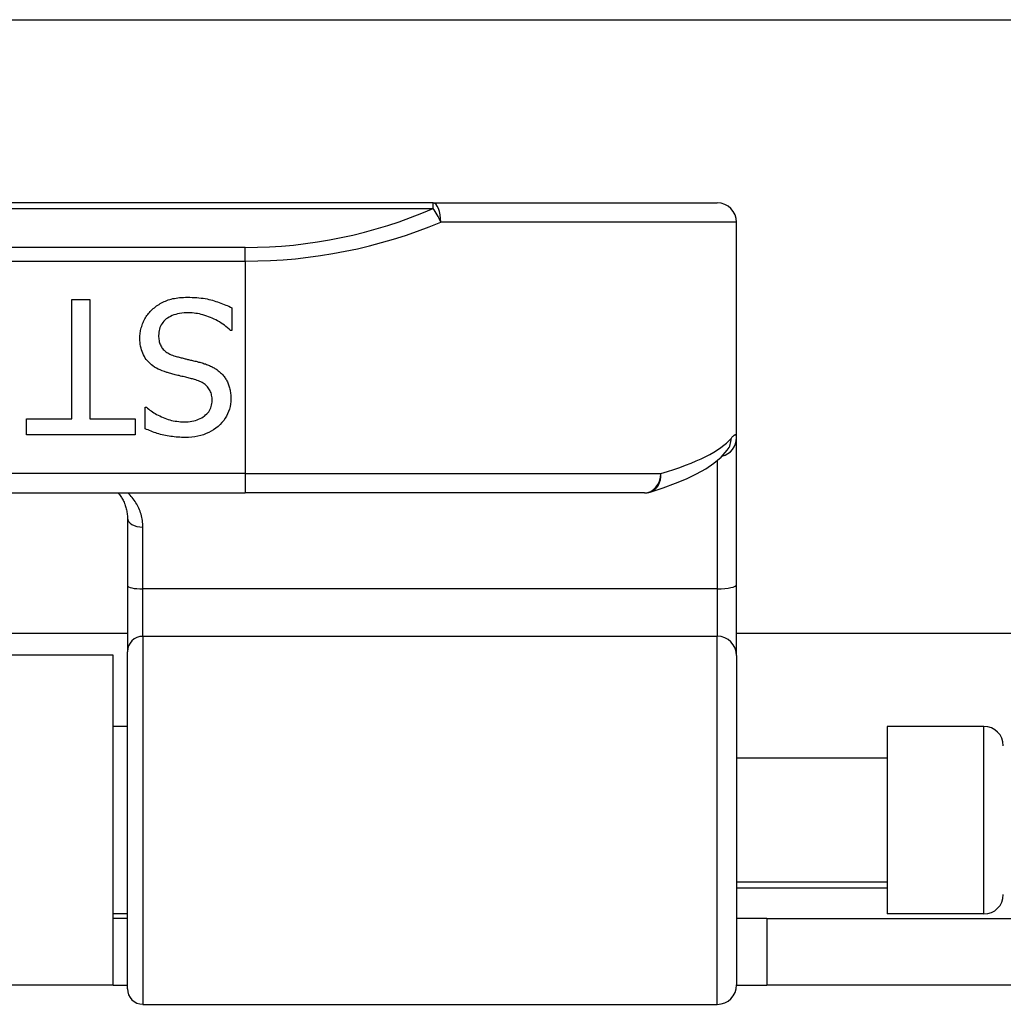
# Model space of a CAD drawing. Header units: inches. Extents: x 20 to 683, y 61 to 320.
# Tile 60 of 205: x 88.42 to 89.42, y 177.26 to 178.26. Entities that reach past the tile are written whole.
import ezdxf

# ---------------------------------------------------------------- set-up
doc = ezdxf.new("R2010")
doc.units = ezdxf.units.IN
doc.header["$MEASUREMENT"] = 0
doc.layers.add('Visible Edges(ANSI)', color=7, linetype='Continuous', lineweight=25)
doc.layers.add('Visible Tangent Edges(ANSI)', color=7, linetype='Continuous', lineweight=25)

msp = doc.modelspace()

# ---------------------------------------------------------------- linework, layer by layer
at = {"layer": 'Visible Edges(ANSI)'}
for p, q in [((21.2813, 178.2587), (91.2173, 178.2587)), ((88.8419, 178.0722), (86.9597, 178.0722)), ((88.8419, 178.0722), (89.1312, 178.0722)), ((89.1508, 177.8331), (89.1508, 178.0525)), ((88.4743, 177.9737), (88.4926, 177.9737)), ((88.4743, 177.8522), (88.4743, 177.9737)), ((88.4926, 177.9737), (88.4926, 177.8522)), ((88.6371, 177.9654), (88.6371, 177.9424)), ((88.6371, 177.9424), (88.6358, 177.9424)), ((88.5488, 177.8642), (88.5501, 177.8642)), ((88.5488, 177.8423), (88.5488, 177.8642)), ((88.4281, 177.8522), (88.4743, 177.8522)), ((88.4281, 177.8359), (88.4281, 177.8522)), ((88.4926, 177.8522), (88.5388, 177.8522)), ((88.5388, 177.8522), (88.5388, 177.8359)), ((88.5388, 177.8359), (88.4281, 177.8359)), ((89.1508, 177.6836), (89.1508, 177.8331)), ((89.1414, 177.8204), (89.1418, 177.8208)), ((87.1508, 177.777), (88.6508, 177.777)), ((89.0571, 177.777), (88.6508, 177.777)), ((88.5308, 177.7512), (88.5308, 177.6827)), ((89.1508, 177.6113), (89.1508, 177.6836)), ((88.5308, 177.6827), (88.5308, 177.6152)), ((88.5308, 177.6337), (87.2709, 177.6337)), ((91.2173, 177.6337), (89.1508, 177.6337)), ((88.5308, 177.272), (88.5308, 177.6152)), ((88.5163, 177.6117), (87.2853, 177.6117)), ((88.5163, 177.2757), (88.5163, 177.6117)), ((89.1508, 177.6113), (89.1508, 177.2759)), ((88.5308, 177.5392), (88.5163, 177.5392)), ((89.3044, 177.5392), (89.3044, 177.3483)), ((89.4028, 177.5392), (89.3044, 177.5392)), ((89.3044, 177.5067), (89.1508, 177.5067)), ((89.3044, 177.3807), (89.1508, 177.3807)), ((88.5308, 177.3483), (88.5163, 177.3483)), ((88.5308, 177.3437), (88.5163, 177.3437)), ((89.1818, 177.3437), (89.1508, 177.3437)), ((89.1818, 177.3437), (89.4938, 177.3437)), ((89.1818, 177.3437), (89.1818, 177.2757)), ((89.4028, 177.3483), (89.3044, 177.3483)), ((88.5163, 177.2757), (87.2853, 177.2757)), ((88.5163, 177.2757), (88.5308, 177.2757)), ((89.1508, 177.2757), (89.1818, 177.2757)), ((89.4938, 177.2757), (89.1818, 177.2757)), ((88.5465, 177.2562), (89.1312, 177.2562))]:
    msp.add_line(p, q, dxfattribs=at)
at = {"layer": 'Visible Edges(ANSI)', "flags": 128}
for points in [[(88.5559, 177.9636), (88.557, 177.9646), (88.5582, 177.9655), (88.5593, 177.9665), (88.5605, 177.9673), (88.5617, 177.9682), (88.563, 177.9689), (88.5642, 177.9697), (88.5655, 177.9704), (88.5668, 177.9711), (88.5681, 177.9717), (88.5695, 177.9723), (88.5709, 177.9729), (88.5723, 177.9734), (88.5738, 177.9739), (88.5753, 177.9743), (88.5769, 177.9747), (88.5786, 177.975), (88.5803, 177.9753), (88.5821, 177.9756), (88.5839, 177.9758), (88.5858, 177.9759), (88.5878, 177.976), (88.5898, 177.9761), (88.5919, 177.9761)], [(88.5919, 177.9761), (88.5943, 177.9761), (88.5967, 177.976), (88.5991, 177.9759), (88.6014, 177.9758), (88.6036, 177.9756), (88.6057, 177.9753), (88.6078, 177.9751), (88.6099, 177.9747), (88.6118, 177.9744), (88.6137, 177.974), (88.6156, 177.9735), (88.6173, 177.973), (88.6191, 177.9725), (88.6208, 177.9719), (88.6225, 177.9714), (88.6242, 177.9708), (88.6259, 177.9702), (88.6275, 177.9695), (88.6292, 177.9689), (88.6308, 177.9682), (88.6324, 177.9676), (88.634, 177.9669), (88.6356, 177.9661), (88.6371, 177.9654)], [(88.5434, 177.9344), (88.5434, 177.9357), (88.5435, 177.9371), (88.5436, 177.9384), (88.5438, 177.9398), (88.544, 177.9411), (88.5442, 177.9424), (88.5445, 177.9438), (88.5449, 177.9451), (88.5453, 177.9464), (88.5457, 177.9477), (88.5462, 177.949), (88.5467, 177.9503), (88.5473, 177.9516), (88.5479, 177.9529), (88.5485, 177.9541), (88.5492, 177.9553), (88.5499, 177.9564), (88.5507, 177.9576), (88.5515, 177.9587), (88.5523, 177.9597), (88.5531, 177.9607), (88.554, 177.9617), (88.555, 177.9627), (88.5559, 177.9636)], [(88.5932, 177.9603), (88.5907, 177.9602), (88.5884, 177.9601), (88.5861, 177.9599), (88.5839, 177.9596), (88.5819, 177.9592), (88.5799, 177.9587), (88.578, 177.9581), (88.5763, 177.9575), (88.5746, 177.9567), (88.5731, 177.9559), (88.5716, 177.955), (88.5703, 177.954), (88.569, 177.9529), (88.5679, 177.9517), (88.5669, 177.9505), (88.566, 177.9493), (88.5652, 177.948), (88.5645, 177.9466), (88.5639, 177.9452), (88.5634, 177.9437), (88.563, 177.9422), (88.5627, 177.9406), (88.5626, 177.939), (88.5625, 177.9373)], [(88.6358, 177.9424), (88.6342, 177.9438), (88.6327, 177.9451), (88.6311, 177.9464), (88.6295, 177.9476), (88.6278, 177.9488), (88.6261, 177.9499), (88.6244, 177.951), (88.6226, 177.952), (88.6209, 177.953), (88.619, 177.9539), (88.6172, 177.9548), (88.6153, 177.9556), (88.6134, 177.9563), (88.6115, 177.957), (88.6096, 177.9576), (88.6077, 177.9582), (88.6059, 177.9587), (88.604, 177.9591), (88.6022, 177.9595), (88.6004, 177.9597), (88.5986, 177.96), (88.5968, 177.9601), (88.595, 177.9602), (88.5932, 177.9603)], [(88.5708, 177.8996), (88.5685, 177.9004), (88.5663, 177.9012), (88.5642, 177.9021), (88.5622, 177.903), (88.5603, 177.904), (88.5585, 177.9051), (88.5568, 177.9062), (88.5552, 177.9074), (88.5538, 177.9086), (88.5524, 177.91), (88.5512, 177.9113), (88.55, 177.9128), (88.549, 177.9142), (88.548, 177.9158), (88.5471, 177.9174), (88.5463, 177.9191), (88.5457, 177.9208), (88.5451, 177.9225), (88.5446, 177.9244), (88.5442, 177.9263), (88.5438, 177.9282), (88.5436, 177.9302), (88.5435, 177.9322), (88.5434, 177.9344)], [(88.5625, 177.9373), (88.5625, 177.9359), (88.5626, 177.9346), (88.5628, 177.9333), (88.563, 177.9321), (88.5632, 177.9309), (88.5635, 177.9298), (88.5639, 177.9287), (88.5643, 177.9276), (88.5648, 177.9266), (88.5653, 177.9257), (88.5659, 177.9247), (88.5666, 177.9239), (88.5673, 177.923), (88.5681, 177.9222), (88.5689, 177.9215), (88.5698, 177.9207), (88.5708, 177.92), (88.5719, 177.9194), (88.573, 177.9187), (88.5741, 177.9182), (88.5754, 177.9176), (88.5767, 177.9171), (88.5781, 177.9166), (88.5795, 177.9162)], [(88.5795, 177.9162), (88.5805, 177.9159), (88.5816, 177.9156), (88.5826, 177.9153), (88.5836, 177.915), (88.5846, 177.9148), (88.5856, 177.9145), (88.5866, 177.9143), (88.5875, 177.914), (88.5884, 177.9138), (88.5894, 177.9136), (88.5903, 177.9134), (88.5912, 177.9131), (88.5921, 177.9129), (88.593, 177.9127), (88.594, 177.9125), (88.595, 177.9122), (88.596, 177.912), (88.5971, 177.9117), (88.5982, 177.9114), (88.5994, 177.9112), (88.6006, 177.9109), (88.6018, 177.9106), (88.6031, 177.9102), (88.6044, 177.9099)], [(88.6044, 177.9099), (88.6056, 177.9096), (88.6067, 177.9092), (88.6079, 177.9089), (88.609, 177.9085), (88.6101, 177.9082), (88.6112, 177.9078), (88.6122, 177.9074), (88.6132, 177.907), (88.6143, 177.9065), (88.6153, 177.9061), (88.6162, 177.9056), (88.6172, 177.9052), (88.6181, 177.9047), (88.619, 177.9042), (88.6199, 177.9036), (88.6208, 177.9031), (88.6217, 177.9025), (88.6225, 177.9019), (88.6233, 177.9012), (88.6241, 177.9006), (88.6249, 177.8999), (88.6257, 177.8992), (88.6264, 177.8985), (88.6272, 177.8977)], [(88.599, 177.8924), (88.598, 177.8926), (88.597, 177.8929), (88.596, 177.8932), (88.5949, 177.8935), (88.5937, 177.8938), (88.5926, 177.894), (88.5914, 177.8944), (88.5901, 177.8947), (88.5888, 177.895), (88.5875, 177.8953), (88.5862, 177.8956), (88.5848, 177.8959), (88.5834, 177.8963), (88.5821, 177.8966), (88.5808, 177.8969), (88.5795, 177.8973), (88.5783, 177.8976), (88.5771, 177.8979), (88.5759, 177.8982), (88.5748, 177.8985), (88.5737, 177.8988), (88.5727, 177.8991), (88.5717, 177.8994), (88.5708, 177.8996)], [(88.6272, 177.8977), (88.6279, 177.897), (88.6285, 177.8962), (88.6292, 177.8953), (88.6298, 177.8945), (88.6304, 177.8936), (88.6309, 177.8928), (88.6315, 177.8919), (88.632, 177.8909), (88.6325, 177.89), (88.6329, 177.889), (88.6334, 177.888), (88.6338, 177.887), (88.6341, 177.886), (88.6345, 177.8849), (88.6348, 177.8838), (88.6351, 177.8827), (88.6353, 177.8816), (88.6355, 177.8804), (88.6357, 177.8792), (88.6358, 177.878), (88.636, 177.8767), (88.636, 177.8755), (88.6361, 177.8742), (88.6361, 177.8728)], [(88.617, 177.8709), (88.617, 177.8724), (88.6169, 177.8737), (88.6167, 177.8751), (88.6165, 177.8764), (88.6162, 177.8776), (88.6159, 177.8788), (88.6154, 177.8799), (88.6149, 177.881), (88.6144, 177.882), (88.6138, 177.883), (88.6131, 177.8839), (88.6124, 177.8848), (88.6116, 177.8857), (88.6107, 177.8865), (88.6098, 177.8873), (88.6088, 177.888), (88.6078, 177.8887), (88.6067, 177.8893), (88.6056, 177.8899), (88.6044, 177.8905), (88.6031, 177.891), (88.6018, 177.8915), (88.6005, 177.892), (88.599, 177.8924)], [(88.5501, 177.8642), (88.5512, 177.8632), (88.5524, 177.8623), (88.5536, 177.8613), (88.5549, 177.8604), (88.5563, 177.8595), (88.5576, 177.8586), (88.5591, 177.8577), (88.5605, 177.8569), (88.5621, 177.8561), (88.5637, 177.8553), (88.5653, 177.8545), (88.567, 177.8537), (88.5687, 177.853), (88.5704, 177.8524), (88.5722, 177.8518), (88.5739, 177.8513), (88.5757, 177.8508), (88.5775, 177.8504), (88.5793, 177.85), (88.5811, 177.8498), (88.583, 177.8496), (88.5848, 177.8494), (88.5867, 177.8493), (88.5885, 177.8493)], [(88.5885, 177.8493), (88.5906, 177.8493), (88.5926, 177.8494), (88.5946, 177.8496), (88.5965, 177.8499), (88.5983, 177.8503), (88.6001, 177.8508), (88.6017, 177.8513), (88.6033, 177.8519), (88.6049, 177.8526), (88.6064, 177.8534), (88.6078, 177.8543), (88.6091, 177.8552), (88.6104, 177.8563), (88.6115, 177.8573), (88.6126, 177.8585), (88.6135, 177.8596), (88.6143, 177.8609), (88.615, 177.8622), (88.6156, 177.8635), (88.6161, 177.8649), (88.6165, 177.8663), (88.6168, 177.8678), (88.617, 177.8693), (88.617, 177.8709)], [(88.6361, 177.8728), (88.636, 177.8701), (88.6357, 177.8674), (88.6353, 177.8648), (88.6347, 177.8623), (88.6338, 177.8598), (88.6328, 177.8574), (88.6317, 177.8551), (88.6303, 177.8529), (88.6288, 177.8508), (88.627, 177.8487), (88.6251, 177.8467), (88.623, 177.8447), (88.6208, 177.8429), (88.6185, 177.8413), (88.6161, 177.8398), (88.6135, 177.8385), (88.6109, 177.8373), (88.6082, 177.8362), (88.6054, 177.8354), (88.6024, 177.8347), (88.5994, 177.8341), (88.5963, 177.8337), (88.5931, 177.8335), (88.5898, 177.8334)], [(88.5898, 177.8334), (88.5878, 177.8334), (88.5859, 177.8335), (88.584, 177.8336), (88.5822, 177.8337), (88.5803, 177.8338), (88.5785, 177.834), (88.5767, 177.8342), (88.5749, 177.8344), (88.5731, 177.8347), (88.5713, 177.835), (88.5696, 177.8353), (88.5679, 177.8357), (88.5662, 177.8361), (88.5645, 177.8365), (88.5628, 177.837), (88.5612, 177.8375), (88.5596, 177.838), (88.558, 177.8385), (88.5564, 177.8391), (88.5548, 177.8397), (88.5533, 177.8403), (88.5518, 177.841), (88.5503, 177.8416), (88.5488, 177.8423)], [(89.0629, 177.7778), (89.0762, 177.7822), (89.0886, 177.7867), (89.0999, 177.7914), (89.1102, 177.7964), (89.1195, 177.8016), (89.1278, 177.8073), (89.1351, 177.8134), (89.1414, 177.8204)], [(88.5212, 177.7769), (88.5219, 177.7761), (88.5226, 177.7752), (88.5233, 177.7743), (88.5239, 177.7733), (88.5246, 177.7724), (88.5252, 177.7714), (88.5257, 177.7704), (88.5263, 177.7694), (88.5268, 177.7684), (88.5273, 177.7674), (88.5277, 177.7663), (88.5282, 177.7653), (88.5286, 177.7642), (88.5289, 177.7631), (88.5293, 177.7619), (88.5296, 177.7608), (88.5298, 177.7596), (88.5301, 177.7585), (88.5303, 177.7573), (88.5305, 177.7561), (88.5306, 177.7549), (88.5307, 177.7537), (88.5307, 177.7524), (88.5308, 177.7512)]]:
    msp.add_lwpolyline(points, dxfattribs=at)
at = {"layer": 'Visible Edges(ANSI)'}
for centre, radius, start, end in [((89.1312, 178.0525), 0.0197, 0, 90), ((89.0571, 177.7966), 0.0197, 270, 287.0415), ((89.4028, 177.5195), 0.0197, 0, 90), ((89.4028, 177.3679), 0.0197, 270, 0), ((89.1312, 177.2759), 0.0197, 270, 0), ((88.5465, 177.272), 0.0157, 180, 270)]:
    msp.add_arc(centre, radius, start, end, dxfattribs=at)
at = {"layer": 'Visible Tangent Edges(ANSI)'}
for p, q in [((86.9597, 178.0665), (88.8419, 178.0665)), ((88.8419, 178.0665), (88.8419, 178.0722)), ((89.1508, 178.0525), (88.8498, 178.0525)), ((88.6508, 178.0268), (87.1508, 178.0268)), ((88.6508, 178.0129), (88.6508, 178.0268)), ((87.1508, 178.0129), (88.6508, 178.0129)), ((88.6508, 178.0129), (88.6508, 177.7966)), ((89.1312, 177.8099), (89.1312, 177.6792)), ((88.6508, 177.7966), (87.1508, 177.7966)), ((88.6508, 177.7966), (88.6508, 177.777)), ((88.6508, 177.7966), (89.0738, 177.7966)), ((88.5465, 177.6792), (88.5465, 177.742)), ((88.5465, 177.631), (88.5465, 177.6792)), ((89.1312, 177.6792), (88.5465, 177.6792)), ((89.1312, 177.6792), (89.1312, 177.631)), ((88.5465, 177.631), (88.5465, 177.2562)), ((88.5465, 177.631), (89.1312, 177.631)), ((89.1312, 177.2562), (89.1312, 177.631)), ((89.4028, 177.3483), (89.4028, 177.5392)), ((89.1508, 177.3747), (89.3044, 177.3747))]:
    msp.add_line(p, q, dxfattribs=at)
at = {"layer": 'Visible Tangent Edges(ANSI)', "flags": 128}
for points in [[(89.1508, 177.8331), (89.1508, 177.8336), (89.1508, 177.834), (89.1508, 177.8344), (89.1507, 177.8348), (89.1506, 177.8351), (89.1505, 177.8354), (89.1504, 177.8356), (89.1502, 177.8358), (89.1501, 177.8359), (89.1499, 177.836), (89.1497, 177.836), (89.1495, 177.836), (89.1492, 177.8359), (89.149, 177.8359), (89.1487, 177.8357), (89.1484, 177.8355), (89.1481, 177.8353), (89.1477, 177.835), (89.1474, 177.8347), (89.147, 177.8343), (89.1466, 177.8339), (89.1462, 177.8335), (89.1458, 177.833), (89.1453, 177.8324)], [(88.5465, 177.742), (88.5465, 177.7437), (88.5464, 177.7454), (88.5462, 177.7471), (88.546, 177.7488), (88.5458, 177.7504), (88.5454, 177.752), (88.545, 177.7536), (88.5446, 177.7552), (88.5441, 177.7568), (88.5436, 177.7583), (88.543, 177.7598), (88.5424, 177.7613), (88.5417, 177.7627), (88.541, 177.7642), (88.5402, 177.7656), (88.5394, 177.7669), (88.5385, 177.7683), (88.5376, 177.7696), (88.5367, 177.7709), (88.5357, 177.7722), (88.5347, 177.7734), (88.5336, 177.7746), (88.5325, 177.7758), (88.5313, 177.7769)]]:
    msp.add_lwpolyline(points, dxfattribs=at)
at = {"layer": 'Visible Tangent Edges(ANSI)'}
msp.add_arc((88.6508, 178.5071), 0.4803, 270, 293.4439, dxfattribs=at)
for centre, major_axis, ratio, start_param, end_param in [((88.8419, 178.0525), (0, 0.0197), 0.39785, 4.712389, 6.283185), ((88.8419, 178.0525), (0.0078, -0.0181), 0.369668, 1.411843, 2.276718), ((88.6508, 178.4932), (0.5, 0), 0.96063, 4.712389, 5.121562), ((88.6508, 177.8462), (-0.5, 0), 0.185699, 2.578938, 2.993098), ((89.1312, 177.8331), (0.0197, 0), 0.985236, 4.962801, 6.283185), ((89.1259, 177.8324), (0.0156, -0.012), 0.971402, 0, 0.672693), ((89.0571, 177.7966), (0, -0.0197), 0.845842, 0, 1.570796), ((89.0571, 177.7966), (0.0058, -0.0188), 0.834757, 0, 1.320298), ((88.5465, 177.7512), (-0.0157, 0), 0.580671, 0, 1.570796), ((89.1312, 177.6836), (0.0197, 0), 0.225879, 4.712389, 6.283185), ((88.5465, 177.6827), (-0.0157, 0), 0.225879, 0, 1.570796), ((88.5465, 177.6152), (-0.0157, 0), 0.998608, 4.712389, 6.283185), ((89.1312, 177.6113), (0.0197, 0), 0.998608, 0, 1.570796)]:
    msp.add_ellipse(centre, major_axis=major_axis, ratio=ratio, start_param=start_param, end_param=end_param, dxfattribs=at)

doc.saveas('drawing.dxf')
